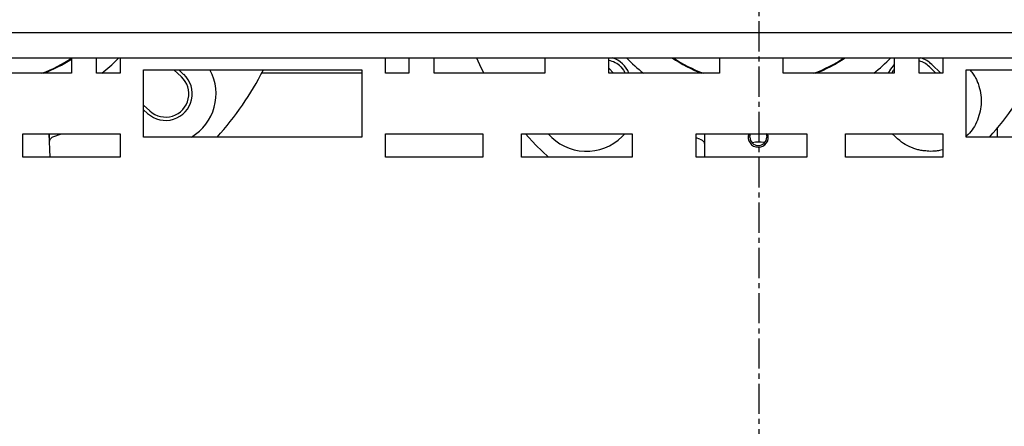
# Model space of a CAD drawing. Extents: x -72 to 51457, y 0 to 26838.
# Tile 79 of 203: x 7940 to 8233, y 8716 to 8838. Entities that reach past the tile are written whole.
import ezdxf

# ---------------------------------------------------------------- set-up
doc = ezdxf.new("R2010")
doc.units = 0
doc.header["$LTSCALE"] = 12
for name, pattern in [('ACAD_SOLID', [0]), ('CHAIN_THIN', [1.125, 0.75, -0.125, 0.125, -0.125]), ('SOLID_THIN', [0])]:
    doc.linetypes.add(name, pattern=pattern)
doc.layers.get('0').update_dxf_attribs({"linetype": 'CONTINUOUS'})
doc.layers.add('501', color=7, linetype='CONTINUOUS')

# ---------------------------------------------------------------- blocks, each defined once
blk = doc.blocks.new('Vela_Drauf')
at = {"color": 7, "linetype": 'CHAIN_THIN', "lineweight": 25}
blk.add_line((8159.76, 9552.68), (8159.76, 7552.68), dxfattribs=at)
at = {"color": 7, "linetype": 'SOLID_THIN', "lineweight": 25}
for p, q in [((7749.76, 8833.88), (8654.76, 8833.88)), ((7749.76, 8826.28), (8654.76, 8826.28)), ((7955.01, 8826.28), (7955.01, 8821.68)), ((7962.51, 8821.68), (7962.51, 8826.28)), ((7969.51, 8826.28), (7969.51, 8821.68)), ((8048.51, 8821.68), (8048.51, 8826.28)), ((8055.51, 8826.28), (8055.51, 8821.68)), ((8063.01, 8821.68), (8063.01, 8826.28)), ((8096.01, 8826.28), (8096.01, 8821.68)), ((8115.01, 8821.68), (8115.01, 8826.28)), ((8148.01, 8826.28), (8148.01, 8821.68)), ((8167.01, 8821.68), (8167.01, 8826.28)), ((8200.01, 8826.28), (8200.01, 8821.68)), ((8207.51, 8821.68), (8207.51, 8826.28)), ((8214.51, 8826.28), (8214.51, 8821.68)), ((7976.51, 8822.68), (8041.51, 8822.68)), ((7987.76, 8820.64), (7985.55, 8822.68)), ((7987.03, 8822.68), (7988.44, 8821.38)), ((8041.51, 8822.68), (8041.51, 8802.68)), ((8116.49, 8821.68), (8115.01, 8823.23)), ((8212.45, 8821.68), (8210.51, 8823.63)), ((8211.22, 8824.33), (8213.87, 8821.68)), ((8221.51, 8822.68), (8286.51, 8822.68)), ((8221.51, 8802.68), (8221.51, 8822.68)), ((7955.01, 8821.68), (7922.01, 8821.68)), ((7969.51, 8821.68), (7962.51, 8821.68)), ((8041.51, 8821.68), (8011.66, 8821.68)), ((8055.51, 8821.68), (8048.51, 8821.68)), ((8096.01, 8821.68), (8063.01, 8821.68)), ((8096.01, 8821.89), (8095.87, 8821.68)), ((8148.01, 8821.68), (8115.01, 8821.68)), ((8200.01, 8821.68), (8167.01, 8821.68)), ((8214.51, 8821.68), (8207.51, 8821.68)), ((8230.58, 8805.18), (8230.76, 8805.18)), ((8230.76, 8805.18), (8230.76, 8805.39)), ((8230.76, 8802.68), (8230.76, 8805.18)), ((7940.51, 8803.68), (7969.51, 8803.68)), ((7940.51, 8796.68), (7940.51, 8803.68)), ((7948.27, 8803.68), (7948.55, 8796.68)), ((7969.51, 8803.68), (7969.51, 8796.68)), ((8041.51, 8802.68), (7976.51, 8802.68)), ((8048.51, 8803.68), (8077.51, 8803.68)), ((8048.51, 8796.68), (8048.51, 8803.68)), ((8077.51, 8803.68), (8077.51, 8796.68)), ((8089.01, 8803.68), (8122.01, 8803.68)), ((8089.01, 8796.68), (8089.01, 8803.68)), ((8119.86, 8803.68), (8119, 8802.82)), ((8122.01, 8803.68), (8122.01, 8796.68)), ((8141.01, 8803.68), (8174.01, 8803.68)), ((8141.01, 8796.68), (8141.01, 8803.68)), ((8142.2, 8802.09), (8141.01, 8802.43)), ((8143.66, 8796.68), (8143.66, 8803.68)), ((8174.01, 8803.68), (8174.01, 8796.68)), ((8185.51, 8803.68), (8214.51, 8803.68)), ((8185.51, 8796.68), (8185.51, 8803.68)), ((8200.32, 8802.82), (8199.46, 8803.68)), ((8214.51, 8803.68), (8214.51, 8796.68)), ((8286.51, 8802.68), (8221.51, 8802.68)), ((7948.45, 8801.56), (7948.46, 8801.5)), ((8143.55, 8800.8), (8143.56, 8800.85)), ((8143.55, 8800.8), (8143.56, 8800.82)), ((7969.51, 8796.68), (7940.51, 8796.68)), ((8077.51, 8796.68), (8048.51, 8796.68)), ((8122.01, 8796.68), (8089.01, 8796.68)), ((8174.01, 8796.68), (8141.01, 8796.68)), ((8214.51, 8796.68), (8185.51, 8796.68))]:
    blk.add_line(p, q, dxfattribs=at)
for points in [[(7964.05, 8821.68), (7967.05, 8824.25), (7969.13, 8826.28)], [(8075.6, 8826.28), (8076.95, 8823.45), (8077.86, 8821.68)], [(8118.59, 8823.63), (8119.45, 8822.58), (8119.95, 8821.68)], [(8200.01, 8824.32), (8198.92, 8822.95), (8198.27, 8821.68)], [(8199.36, 8821.68), (8199.87, 8822.58), (8200.01, 8822.78)], [(7949.77, 8802.84), (7951.74, 8803.51), (7952.21, 8803.68)], [(8090.22, 8803.68), (8093.35, 8800.29), (8097.05, 8796.68)], [(8157.06, 8802.65), (8157.25, 8803.6), (8157.29, 8803.68)], [(8161.82, 8803.72), (8161.87, 8803.6), (8162.06, 8802.65)]]:
    blk.add_lwpolyline(points, dxfattribs=at)
for centre, radius, start, end in [((7929.76, 8864.68), 46.05, 290.97, 303.2516), ((7929.76, 8864.68), 46.25, 291.6073, 303.0893), ((8113.7, 8818.73), 6.92, 45, 79.0747), ((8113.7, 8818.73), 7.92, 21.8656, 72.4438), ((8159.66, 8864.7), 55, 224.3006, 231.4495), ((8159.66, 8864.7), 46.25, 236.1559, 248.4373), ((8159.66, 8864.7), 46.05, 236.5288, 249.076), ((8159.66, 8864.7), 46.05, 290.924, 303.4712), ((8159.66, 8864.7), 46.25, 291.5627, 303.8441), ((8159.66, 8864.7), 55, 308.5505, 315.6994), ((8205.62, 8818.73), 7.92, 45, 72.4438), ((7983.08, 8815.56), 15, 300.879, 28.3646), ((7929.76, 8864.68), 92.5, 317.9121, 332.9959), ((8205.62, 8818.73), 6.92, 45, 74.1683), ((8159.76, 8864.68), 92.5, 317.9121, 332.9959), ((7983.08, 8815.56), 7.92, 227.3434, 47.3434), ((7983.08, 8815.56), 6.92, 227.3434, 47.3434), ((8108.39, 8813.43), 15, 220.5315, 315), ((8159.56, 8802.65), 3, 159.7821, 270), ((8159.56, 8802.65), 2.5, 180, 0), ((8159.56, 8802.65), 3, 270, 20.2179), ((8159.76, 8792.18), 9, 79.9856, 102.3397)]:
    blk.add_arc(centre, radius, start, end, dxfattribs=at)
for points, knots in [([(8222.55, 8822.68), (8222.97, 8822.18), (8223.62, 8821.36), (8224.27, 8820.36), (8224.76, 8819.33), (8225.07, 8818.43), (8225.25, 8817.88), (8225.8, 8816.08), (8226.02, 8814.27), (8225.89, 8812.4), (8225.76, 8810.57), (8225.34, 8808.94), (8224.52, 8807.08), (8223.7, 8805.22), (8222.98, 8804.24), (8221.51, 8802.97)], [0, 0, 0, 0, 1, 2, 3, 4, 4, 4, 5, 5, 5, 6, 6, 6, 7, 7, 7, 7]), ([(7948.33, 8803.68), (7948.38, 8802.81), (7948.39, 8802.45), (7948.42, 8802.06), (7948.44, 8801.67), (7948.45, 8801.57), (7948.46, 8801.51)], [0, 0, 0, 0, 1, 1, 1, 2, 2, 2, 2]), ([(7948.46, 8801.5), (7948.62, 8801.92), (7948.72, 8802.1), (7948.95, 8802.33), (7949.17, 8802.56), (7949.34, 8802.67), (7949.77, 8802.84)], [0, 0, 0, 0, 1, 1, 1, 2, 2, 2, 2]), ([(8142.2, 8802.09), (8142.63, 8801.93), (8142.8, 8801.84), (8143.03, 8801.61), (8143.27, 8801.39), (8143.38, 8801.22), (8143.55, 8800.8)], [0, 0, 0, 0, 1, 1, 1, 2, 2, 2, 2]), ([(8210.92, 8798.43), (8210.17, 8798.48), (8208.96, 8798.57), (8207.63, 8798.77), (8206.48, 8799.07), (8205.64, 8799.38), (8205.15, 8799.59), (8203.32, 8800.35), (8202.32, 8801.02), (8200.32, 8802.82)], [0, 0, 0, 0, 1, 2, 3, 4, 4, 4, 5, 5, 5, 5]), ([(8214.51, 8798.91), (8213.67, 8798.69), (8213.32, 8798.61), (8212.85, 8798.55), (8212.36, 8798.49), (8211.91, 8798.46), (8210.92, 8798.43)], [0, 0, 0, 0, 1, 1, 1, 2, 2, 2, 2])]:
    blk.add_open_spline(points, degree=3, knots=knots, dxfattribs=at)
at = {"layer": '501', "color": 7, "linetype": 'ACAD_SOLID', "lineweight": 25}
for p, q in [((7976.51, 8802.68), (7976.51, 8822.68)), ((7976.51, 8812.2), (7978.39, 8810.47)), ((7977.71, 8809.73), (7976.51, 8810.84))]:
    blk.add_line(p, q, dxfattribs=at)

msp = doc.modelspace()

# ---------------------------------------------------------------- block references
at = {"lineweight": 0}
msp.add_blockref('Vela_Drauf', (0, 0), dxfattribs=at)

doc.saveas('drawing.dxf')
